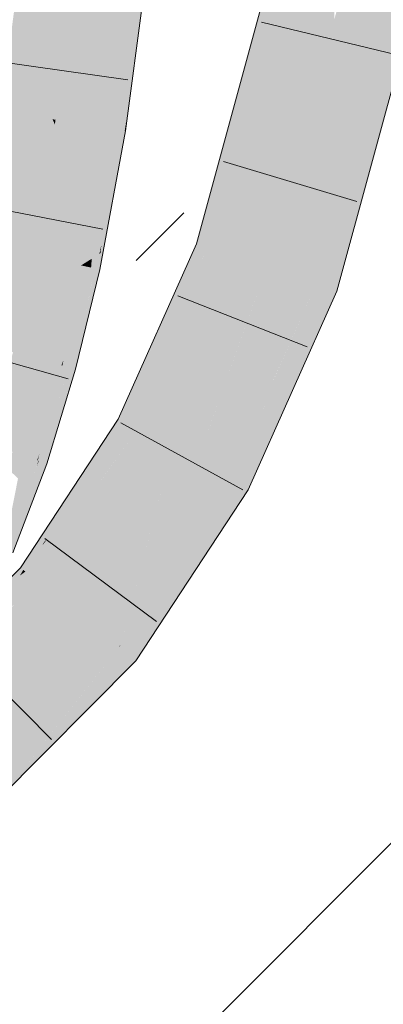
# Model space of a CAD drawing. Extents: x -420 to 300, y 62 to 1162.
# Tile 167 of 256: x 237.686 to 238.3, y 757.677 to 759.34. Entities that reach past the tile are written whole.
import ezdxf
from ezdxf.lldxf.tags import DXFTag

# ---------------------------------------------------------------- set-up
doc = ezdxf.new("R2010")
doc.units = 0
doc.layers.get('0').update_dxf_attribs({"lineweight": 35})
for name, color, linetype, lineweight, true_color in [('E_Detail_Wandschraffur', 7, 'Continuous', 5, 0xc0c0c0), ('E_Leerrohr 25-A06G9FCX8I', 7, 'Continuous', 9, 0xff8000), ('E_Leerrohr 25-Shading', 7, 'Continuous', 9, 0xff8000)]:
    doc.layers.add(name, color=color, linetype=linetype, lineweight=lineweight, true_color=true_color)
tags = doc.linetypes.add('fein_strichliert', pattern=[4, 1, -2, 1]).pattern_tags.tags
tags[8:9] = [DXFTag(74, 4), DXFTag(75, 0), DXFTag(340, '0'), DXFTag(46, 0.0), DXFTag(50, 0.0), DXFTag(44, 0.0), DXFTag(45, 0.0)]
tags[6:7] = [DXFTag(74, 4), DXFTag(75, 0), DXFTag(340, '0'), DXFTag(46, 0.0), DXFTag(50, 0.0), DXFTag(44, 0.0), DXFTag(45, 0.0)]
tags[4:5] = [DXFTag(74, 4), DXFTag(75, 0), DXFTag(340, '0'), DXFTag(46, 0.0), DXFTag(50, 0.0), DXFTag(44, 0.0), DXFTag(45, 0.0)]

# ---------------------------------------------------------------- blocks, each defined once
blk = doc.blocks.new('Shading-A06G9EZB8I', base_point=(236.9797, 757.7833))
at = {"layer": 'E_Leerrohr 25-Shading', "color": 43, "true_color": 0xd7ab7f}
for points in [[(238.1661, 759.4883), (238.1302, 759.4955), (238.0497, 759.1514), (238.0363, 759.1524)], [(238.0497, 759.1514), (238.0638, 759.1502), (238.1661, 759.4883)], [(238.1661, 759.4883), (238.1206, 759.338), (238.1183, 759.3137)], [(238.2894, 759.132), (238.3752, 759.4462), (238.2524, 759.1349), (238.3394, 759.4534)], [(237.8714, 759.4011), (237.8607, 759.4023), (237.8465, 759.1548), (237.8284, 759.1577)], [(237.8857, 759.3995), (237.8714, 759.4011), (237.8613, 759.1525), (237.8465, 759.1548)], [(237.888, 759.3992), (237.8857, 759.3995), (237.863, 759.1522), (237.8613, 759.1525)], [(237.888, 759.3992), (237.863, 759.1522), (237.8651, 759.166)], [(237.8637, 759.152), (237.8645, 759.1519), (237.888, 759.3992), (237.8971, 759.3983)], [(238.1206, 759.338), (238.0638, 759.1502), (238.1183, 759.3137), (238.0734, 759.1494)], [(237.8152, 758.941), (237.8284, 759.1577), (237.8073, 758.936), (237.8181, 759.0967)], [(237.8284, 759.1577), (237.8152, 758.941), (237.8236, 758.9985)], [(237.8187, 759.1056), (237.8181, 759.0967), (237.8284, 759.1577)], [(237.8236, 758.9985), (237.8223, 758.9534), (237.8465, 759.1548), (237.8237, 758.9601)], [(237.8465, 759.1548), (237.8284, 759.1577), (237.8236, 758.9985)], [(237.8465, 759.1548), (237.8237, 758.9601), (237.8566, 759.1196), (237.8353, 759.0122)], [(237.8465, 759.1548), (237.8566, 759.1196), (237.8613, 759.1525)], [(237.863, 759.1522), (237.8637, 759.152), (237.8651, 759.166)], [(237.8566, 759.1198), (237.8495, 759.071), (237.8637, 759.152), (237.8608, 759.1315)], [(237.8613, 759.1525), (237.8566, 759.1198), (237.863, 759.1522)], [(237.8566, 759.1198), (237.8637, 759.152), (237.863, 759.1522)], [(237.8608, 759.1315), (237.8645, 759.1519), (237.8637, 759.152)], [(238.0363, 759.1524), (238.0237, 759.1063), (238.0497, 759.1514), (238.0339, 759.1055)], [(238.0734, 759.1494), (238.0734, 759.1494), (238.0339, 759.1055), (238.0497, 759.1514)], [(238.0734, 759.1494), (238.0339, 759.1055), (238.0573, 759.1036)], [(238.0503, 759.0839), (238.0608, 759.1034), (238.0734, 759.1494)], [(237.8495, 759.071), (237.8566, 759.1196), (237.8212, 758.918), (237.822, 758.9452)], [(238.2398, 759.089), (238.2769, 759.0859), (238.2524, 759.1349), (238.2894, 759.132)], [(237.8049, 759.0309), (237.7892, 758.9247), (237.8187, 759.1056), (237.811, 759.0543)], [(237.8187, 759.1056), (237.811, 759.0543), (237.8181, 759.0967)], [(238.0237, 759.1063), (237.984, 758.9611), (238.0339, 759.1055)], [(238.0339, 759.1055), (237.984, 758.9611), (238.0573, 759.1036), (238.0503, 759.0839)], [(238.0078, 758.9531), (238.0608, 759.1034), (238.0045, 758.9542), (238.0503, 759.0839)], [(238.0187, 758.9494), (238.0608, 759.1034), (238.0078, 758.9531)], [(237.8181, 759.0967), (237.811, 759.0543), (237.8073, 758.936), (237.7917, 758.9263)], [(238.221, 758.8813), (238.2769, 759.0859), (238.1863, 758.8931), (238.2398, 759.089)], [(238.0503, 759.0839), (237.984, 758.9611), (238.0045, 758.9542)], [(237.811, 759.0543), (237.7892, 758.9247), (237.7917, 758.9263)], [(237.8049, 759.0309), (237.7854, 758.9255), (237.7892, 758.9247)], [(237.8237, 758.9601), (237.822, 758.9452), (237.8353, 759.0122)], [(237.8236, 758.9985), (237.8152, 758.941), (237.8223, 758.9534), (237.8202, 758.9441)], [(237.8202, 758.9441), (237.822, 758.9452), (237.8223, 758.9534)], [(237.8223, 758.9534), (237.822, 758.9452), (237.8237, 758.9601)], [(237.8815, 758.7318), (238.0078, 758.9531), (237.8961, 758.7644), (238.0045, 758.9542)], [(237.8815, 758.7318), (237.8833, 758.6702), (238.0078, 758.9531), (238.0187, 758.9494)], [(237.9508, 758.8602), (238.0045, 758.9542), (237.9397, 758.862), (237.984, 758.9611)], [(237.8062, 758.9211), (237.8121, 758.9199), (237.8073, 758.936), (237.8152, 758.941)], [(237.8121, 758.9199), (237.8147, 758.9194), (237.8152, 758.941), (237.8202, 758.9441)], [(237.8147, 758.9194), (237.8168, 758.9189), (237.8202, 758.9441), (237.822, 758.9452)], [(237.8212, 758.918), (237.822, 758.9452), (237.8168, 758.9189)], [(238.0187, 758.9494), (237.9521, 758.8121), (238.0187, 758.9494), (237.9769, 758.8558)], [(237.7854, 758.9255), (237.7448, 758.7591), (237.7892, 758.9247), (237.756, 758.756)], [(237.756, 758.756), (237.7595, 758.7648), (237.7892, 758.9247), (237.7914, 758.9243)], [(237.7914, 758.9243), (237.7595, 758.7648), (237.8015, 758.8713), (237.8007, 758.8677)], [(237.7917, 758.9263), (237.7892, 758.9247), (237.7914, 758.9243)], [(237.7914, 758.9243), (237.8062, 758.9211), (237.7917, 758.9263), (237.8073, 758.936)], [(237.7914, 758.9243), (237.8015, 758.8713), (237.8062, 758.9211)], [(237.805, 758.8837), (237.8121, 758.9199), (237.8007, 758.8677)], [(237.8015, 758.8713), (237.8121, 758.9199), (237.8062, 758.9211)], [(237.8147, 758.9194), (237.8121, 758.9199), (237.8051, 758.8839)], [(237.7751, 758.7508), (237.7801, 758.7495), (237.8168, 758.9189), (237.8212, 758.918)], [(237.7938, 758.826), (237.8168, 758.9189), (237.8051, 758.8839), (237.8147, 758.9194)], [(238.221, 758.8813), (238.1863, 758.8931), (238.0906, 758.5889), (238.1118, 758.7183)], [(238.1118, 758.7183), (238.1863, 758.8931), (238.1138, 758.7304)], [(237.7938, 758.826), (237.805, 758.8837), (237.7751, 758.7508), (237.8007, 758.8677)], [(237.7693, 758.7524), (237.8007, 758.8677), (237.7577, 758.7556), (237.7595, 758.7648)], [(237.7751, 758.7508), (237.8007, 758.8677), (237.7693, 758.7524)], [(237.9521, 758.8121), (237.8833, 758.6702), (237.9769, 758.8558), (237.8839, 758.6476)], [(237.8961, 758.7644), (237.9508, 758.8602), (237.9397, 758.862)], [(237.756, 758.756), (237.7448, 758.7591), (237.7151, 758.5956), (237.6968, 758.6019)], [(237.756, 758.756), (237.7151, 758.5956), (237.7187, 758.6058)], [(237.7583, 758.7186), (237.7693, 758.7524), (237.7233, 758.6188), (237.7577, 758.7556)], [(237.7503, 758.7261), (237.7577, 758.7556), (237.7524, 758.7416), (237.756, 758.756)], [(237.7595, 758.7648), (237.756, 758.756), (237.7577, 758.7556)], [(237.7751, 758.7508), (237.7693, 758.7524), (237.7272, 758.5915), (237.718, 758.5946)], [(237.7186, 758.6057), (237.7233, 758.6188), (237.7524, 758.7416), (237.7503, 758.7261)], [(237.7272, 758.5915), (237.7315, 758.59), (237.7751, 758.7508), (237.7801, 758.7495)], [(237.8517, 758.6651), (237.8747, 758.6526), (237.8815, 758.7318), (237.8833, 758.6702)], [(238.1137, 758.7304), (238.0962, 758.6818), (238.1138, 758.7304), (238.1118, 758.7183)], [(238.0991, 758.6976), (238.0962, 758.6818), (238.1137, 758.7304)], [(237.7173, 758.5949), (237.718, 758.5946), (237.7233, 758.6188), (237.7583, 758.7186)], [(238.1118, 758.7183), (238.0967, 758.6829), (238.0906, 758.5889), (238.0757, 758.5554)], [(238.0991, 758.6976), (238.0392, 758.5632), (238.0487, 758.558)], [(238.0487, 758.558), (238.0511, 758.5567), (238.0991, 758.6976), (238.0962, 758.6818)], [(238.0511, 758.5567), (238.0714, 758.5457), (238.0962, 758.6818)], [(238.0967, 758.6829), (238.0962, 758.6818), (238.0757, 758.5554), (238.0714, 758.5457)], [(237.8517, 758.6651), (237.7439, 758.501), (237.7327, 758.4636), (237.7259, 758.4564)], [(237.8517, 758.6651), (237.7327, 758.4636), (237.8747, 758.6526)], [(237.8747, 758.6526), (237.8839, 758.6476), (237.8833, 758.6702)], [(237.8747, 758.6526), (237.7327, 758.4636), (237.8839, 758.6476), (237.8216, 758.5595)], [(237.8839, 758.6476), (237.8248, 758.5639), (237.8839, 758.6476), (237.8438, 758.5865)], [(237.7151, 758.5956), (237.7161, 758.5953), (237.7187, 758.6058)], [(237.7173, 758.5949), (237.7233, 758.6188), (237.7161, 758.5953), (237.7186, 758.6057)], [(237.7161, 758.5953), (237.7151, 758.5956), (237.6684, 758.4421), (237.6536, 758.4484)], [(237.6651, 758.4759), (237.7151, 758.5956), (237.6828, 758.5652), (237.6968, 758.6019)], [(237.7272, 758.5915), (237.718, 758.5946), (237.6684, 758.4421), (237.7075, 758.5677)], [(237.7272, 758.5915), (237.6684, 758.4421), (237.6722, 758.4406)], [(237.6722, 758.4406), (237.6742, 758.4397), (237.7272, 758.5915), (237.7315, 758.59)], [(237.7075, 758.5677), (237.7137, 758.5837), (237.7161, 758.5953), (237.7173, 758.5949)], [(237.7137, 758.5837), (237.718, 758.5946), (237.7173, 758.5949)], [(237.7155, 758.3914), (237.8364, 758.5754), (237.6951, 758.4079)], [(237.8147, 758.5496), (237.8364, 758.5754), (237.8216, 758.5595)], [(237.8248, 758.5639), (237.8216, 758.5595), (237.8438, 758.5865), (237.8364, 758.5754)], [(237.6924, 758.4101), (237.6951, 758.4079), (237.8216, 758.5595), (237.8147, 758.5496)], [(237.6924, 758.4101), (237.8216, 758.5595), (237.7327, 758.4636)], [(237.8565, 758.2856), (238.0487, 758.558), (238.0392, 758.5632)], [(237.8565, 758.2856), (237.8815, 758.2573), (238.0487, 758.558), (237.9207, 758.3168)], [(238.0487, 758.558), (237.9207, 758.3168), (238.0511, 758.5567), (237.9368, 758.3414)], [(237.9368, 758.3414), (238.0714, 758.5457), (238.0511, 758.5567)], [(237.7439, 758.501), (237.687, 758.4144), (237.7259, 758.4564)], [(237.6924, 758.4101), (237.7245, 758.4527), (237.687, 758.4144), (237.7259, 758.4564)], [(237.7245, 758.4527), (237.7327, 758.4636), (237.7259, 758.4564)], [(237.6384, 758.3656), (237.6371, 758.3643), (237.6902, 758.4083), (237.6862, 758.4012)], [(237.6384, 758.3656), (237.6902, 758.4083), (237.687, 758.4144), (237.6916, 758.4108)], [(237.6951, 758.4079), (237.6636, 758.3842), (237.7155, 758.3914), (237.6555, 758.3707)], [(237.6862, 758.4012), (237.6951, 758.4079), (237.6902, 758.4083), (237.6924, 758.4101)], [(237.6902, 758.4083), (237.6924, 758.4101), (237.6916, 758.4108)], [(237.7155, 758.3914), (237.6555, 758.3707), (237.7151, 758.391), (237.6086, 758.2924)], [(237.7151, 758.391), (237.6575, 758.3377), (237.6768, 758.3525)], [(237.6481, 758.0222), (237.853, 758.2803), (237.6245, 758.0502)], [(237.6481, 758.0222), (237.66, 758.0342), (237.853, 758.2803), (237.8534, 758.28)], [(237.8534, 758.28), (237.8134, 758.2291), (237.8815, 758.2573), (237.7574, 758.1323)], [(237.8565, 758.2856), (237.853, 758.2803), (237.8534, 758.28)], [(237.8815, 758.2573), (237.8565, 758.2856), (237.8534, 758.28)], [(237.8134, 758.2291), (237.66, 758.0342), (237.7574, 758.1323)]]:
    blk.add_solid(points, dxfattribs=at)
at = {"layer": 'E_Leerrohr 25-Shading', "color": 31, "true_color": 0xfabd7f}
for points in [[(238.1661, 759.4883), (238.1183, 759.3137), (238.1973, 759.482), (238.1194, 759.2731)], [(238.1973, 759.482), (238.1194, 759.2731), (238.1629, 759.1422), (238.123, 759.1454)], [(238.1973, 759.482), (238.1629, 759.1422), (238.205, 759.2963)], [(238.1973, 759.482), (238.205, 759.2963), (238.2113, 759.4792), (238.2173, 759.3412)], [(238.2192, 759.3296), (238.2527, 759.4708), (238.2173, 759.3412)], [(238.3394, 759.4534), (238.2527, 759.4708), (238.2524, 759.1349), (238.2192, 759.3296)], [(237.6538, 759.1852), (237.7411, 759.1714), (237.685, 759.4216), (237.7728, 759.412)], [(237.7728, 759.412), (237.7411, 759.1714), (237.7461, 759.1707)], [(237.7544, 759.1693), (237.7771, 759.4115), (237.7461, 759.1707), (237.7728, 759.412)], [(237.7645, 759.1677), (237.784, 759.4107), (237.7544, 759.1693), (237.7771, 759.4115)], [(237.8199, 759.4067), (237.784, 759.4107), (237.8123, 759.1602), (237.7645, 759.1677)], [(237.8199, 759.4067), (237.8123, 759.1602), (237.8326, 759.4054), (237.8223, 759.1586)], [(237.8223, 759.1586), (237.8284, 759.1577), (237.8326, 759.4054), (237.8607, 759.4023)], [(238.205, 759.2963), (238.2076, 759.2806), (238.2173, 759.3412), (238.2192, 759.3296)], [(238.2213, 759.3177), (238.2192, 759.3296), (238.2104, 759.2645), (238.2076, 759.2806)], [(238.1183, 759.3137), (238.0734, 759.1494), (238.1194, 759.2731)], [(238.2524, 759.1349), (238.2213, 759.3177), (238.2398, 759.089), (238.2104, 759.2645)], [(238.1629, 759.1422), (238.1561, 759.0632), (238.205, 759.2963), (238.2076, 759.2806)], [(238.1194, 759.2731), (238.0734, 759.1494), (238.123, 759.1454)], [(238.2104, 759.2645), (238.2076, 759.2806), (238.1622, 759.0292), (238.1561, 759.0632)], [(238.2398, 759.089), (238.2104, 759.2645), (238.1863, 758.8931), (238.1622, 759.0292)], [(237.6123, 758.9617), (237.6988, 758.9436), (237.6538, 759.1852), (237.7411, 759.1714)], [(237.7411, 759.1714), (237.6988, 758.9436), (237.7048, 758.9424)], [(237.7145, 758.9403), (237.745, 759.1627), (237.7048, 758.9424), (237.7411, 759.1714)], [(237.7461, 759.1707), (237.7411, 759.1714), (237.745, 759.1627)], [(237.7518, 759.1478), (237.7544, 759.1693), (237.745, 759.1627), (237.7461, 759.1707)], [(237.7604, 759.1289), (237.7645, 759.1677), (237.7518, 759.1478), (237.7544, 759.1693)], [(237.7266, 758.9378), (237.7518, 759.1478), (237.7145, 758.9403), (237.745, 759.1627)], [(237.8123, 759.1602), (237.7645, 759.1677), (237.8049, 759.0309), (237.7604, 759.1289)], [(237.8123, 759.1602), (237.8049, 759.0309), (237.8223, 759.1586), (237.8187, 759.1056)], [(237.8187, 759.1056), (237.8284, 759.1577), (237.8223, 759.1586)], [(237.7398, 758.9351), (237.7604, 759.1289), (237.7266, 758.9378), (237.7518, 759.1478)], [(238.0608, 759.1034), (238.1503, 759.0961), (238.0734, 759.1494), (238.1629, 759.1422)], [(238.1503, 759.0961), (238.1561, 759.0632), (238.1629, 759.1422)], [(237.8049, 759.0309), (237.7604, 759.1289), (237.7854, 758.9255), (237.7398, 758.9351)], [(238.1025, 758.9212), (238.1503, 759.0961), (238.0187, 758.9494), (238.0608, 759.1034)], [(238.1503, 759.0961), (238.1025, 758.9212), (238.1342, 758.9106)], [(238.1342, 758.9106), (238.1428, 758.9077), (238.1503, 759.0961), (238.1561, 759.0632)], [(238.1561, 759.0632), (238.1467, 758.954), (238.1622, 759.0292)], [(238.1467, 758.954), (238.1428, 758.9077), (238.1622, 759.0292), (238.1863, 758.8931)], [(237.5743, 758.8057), (237.6595, 758.7824), (237.6123, 758.9617), (237.6988, 758.9436)], [(237.6988, 758.9436), (237.6595, 758.7824), (237.664, 758.7812)], [(237.6741, 758.7784), (237.7048, 758.9424), (237.664, 758.7812), (237.6988, 758.9436)], [(237.6871, 758.7748), (237.7145, 758.9403), (237.6741, 758.7784), (237.7048, 758.9424)], [(237.7019, 758.7708), (237.7266, 758.9378), (237.6871, 758.7748), (237.7145, 758.9403)], [(237.7398, 758.9351), (237.7266, 758.9378), (237.7172, 758.7667), (237.7019, 758.7708)], [(238.0667, 758.8411), (238.1025, 758.9212), (237.9769, 758.8558), (238.0187, 758.9494)], [(237.7172, 758.7667), (237.7448, 758.7591), (237.7398, 758.9351), (237.7854, 758.9255)], [(237.985, 758.5927), (238.0392, 758.5632), (238.1025, 758.9212)], [(238.0392, 758.5632), (238.0991, 758.6976), (238.1025, 758.9212), (238.1342, 758.9106)], [(238.1025, 758.9212), (238.0667, 758.8411), (238.06, 758.8025)], [(238.1342, 758.9106), (238.0991, 758.6976), (238.1428, 758.9077), (238.1137, 758.7304)], [(238.1137, 758.7304), (238.1863, 758.8931), (238.1428, 758.9077)], [(237.9615, 758.6054), (238.0667, 758.8411), (237.8839, 758.6476), (237.9769, 758.8558)], [(238.0667, 758.8411), (237.9615, 758.6054), (238.06, 758.8025), (237.985, 758.5927)], [(237.6561, 758.6158), (237.6871, 758.7748), (237.6399, 758.6213), (237.6741, 758.7784)], [(237.6733, 758.6099), (237.7019, 758.7708), (237.6561, 758.6158), (237.6871, 758.7748)], [(237.7172, 758.7667), (237.7019, 758.7708), (237.6906, 758.604), (237.6733, 758.6099)], [(237.6906, 758.604), (237.6968, 758.6019), (237.7172, 758.7667), (237.7448, 758.7591)], [(237.9334, 758.5626), (237.9615, 758.6054), (237.8438, 758.5865), (237.8839, 758.6476)], [(237.6906, 758.604), (237.6733, 758.6099), (237.6828, 758.5651), (237.6669, 758.5801)], [(237.6828, 758.5651), (237.6968, 758.6019), (237.6906, 758.604)], [(237.9615, 758.6054), (237.9212, 758.5317), (237.985, 758.5927), (237.8708, 758.34)], [(237.9287, 758.5453), (237.9615, 758.6054), (237.9334, 758.5626)], [(237.8708, 758.34), (237.8565, 758.2856), (237.985, 758.5927), (238.0392, 758.5632)], [(237.7842, 758.3359), (237.9266, 758.5523), (237.7155, 758.3914), (237.8364, 758.5754)], [(237.8364, 758.5754), (237.9266, 758.5523), (237.8438, 758.5865), (237.9334, 758.5626)], [(237.9212, 758.5317), (237.9287, 758.5453), (237.9266, 758.5523), (237.9334, 758.5626)], [(237.853, 758.2803), (237.8565, 758.2856), (237.7842, 758.3359), (237.9266, 758.5523)], [(237.7642, 758.3157), (237.7842, 758.3359), (237.6768, 758.3525), (237.7155, 758.3914)], [(237.5673, 758.1176), (237.7642, 758.3157), (237.5102, 758.185), (237.6768, 758.3525)], [(237.6245, 758.0502), (237.853, 758.2803), (237.5876, 758.0936), (237.7842, 758.3359)], [(237.7601, 758.3061), (237.7842, 758.3359), (237.7642, 758.3157)], [(237.5876, 758.0936), (237.7601, 758.3061), (237.5673, 758.1176), (237.7642, 758.3157)]]:
    blk.add_solid(points, dxfattribs=at)
blk = doc.blocks.new('Referenz-A06G9FD38I')
at = {"layer": 'E_Detail_Wandschraffur', "linetype": 'fein_strichliert', "ltscale": 0.13}
blk.add_line((237.8823, 758.9329), (237.9627, 759.0133), dxfattribs=at)
at = {"layer": 'E_Detail_Wandschraffur', "linetype": 'ByBlock', "ltscale": 0.13}
blk.add_line((237.9033, 757.5396), (239.1469, 758.7833), dxfattribs=at)
at = {"layer": 'E_Leerrohr 25-A06G9FCX8I', "linetype": 'Continuous', "ltscale": 0.13}
for p, q in [((238.1302, 759.4955), (237.984, 758.9611)), ((238.3753, 759.4462), (238.221, 758.8814)), ((237.8645, 759.1519), (237.8971, 759.3983)), ((238.0939, 759.3352), (238.3224, 759.2802)), ((237.8684, 759.2382), (237.6357, 759.2711)), ((237.8212, 758.918), (237.8645, 759.1519)), ((238.0297, 759.1003), (238.2548, 759.0328)), ((237.8261, 758.9857), (237.5955, 759.0306)), ((237.984, 758.9611), (237.8517, 758.6651)), ((237.7801, 758.7494), (237.8212, 758.918)), ((237.9526, 758.8735), (238.1714, 758.7875)), ((238.221, 758.8814), (238.0714, 758.5457)), ((237.7673, 758.733), (237.5411, 758.7966)), ((237.7315, 758.59), (237.7801, 758.7494)), ((237.8517, 758.6651), (237.687, 758.4144)), ((237.8565, 758.6588), (238.0627, 758.5461)), ((237.6742, 758.4397), (237.7315, 758.59)), ((238.0714, 758.5457), (237.8815, 758.2573)), ((237.728, 758.4639), (237.9164, 758.3234)), ((237.687, 758.4144), (237.4865, 758.2129)), ((237.5741, 758.291), (237.7394, 758.1241)), ((237.8815, 758.2573), (237.6481, 758.0222))]:
    blk.add_line(p, q, dxfattribs=at)

msp = doc.modelspace()

# ---------------------------------------------------------------- block references
at = {"color": 8, "lineweight": 25, "ltscale": 0.25, "true_color": 0x808080}
msp.add_blockref('Referenz-A06G9FD38I', (0, 0), dxfattribs=at)
msp.add_blockref('Shading-A06G9EZB8I', (236.9797, 757.7833))

doc.saveas('drawing.dxf')
